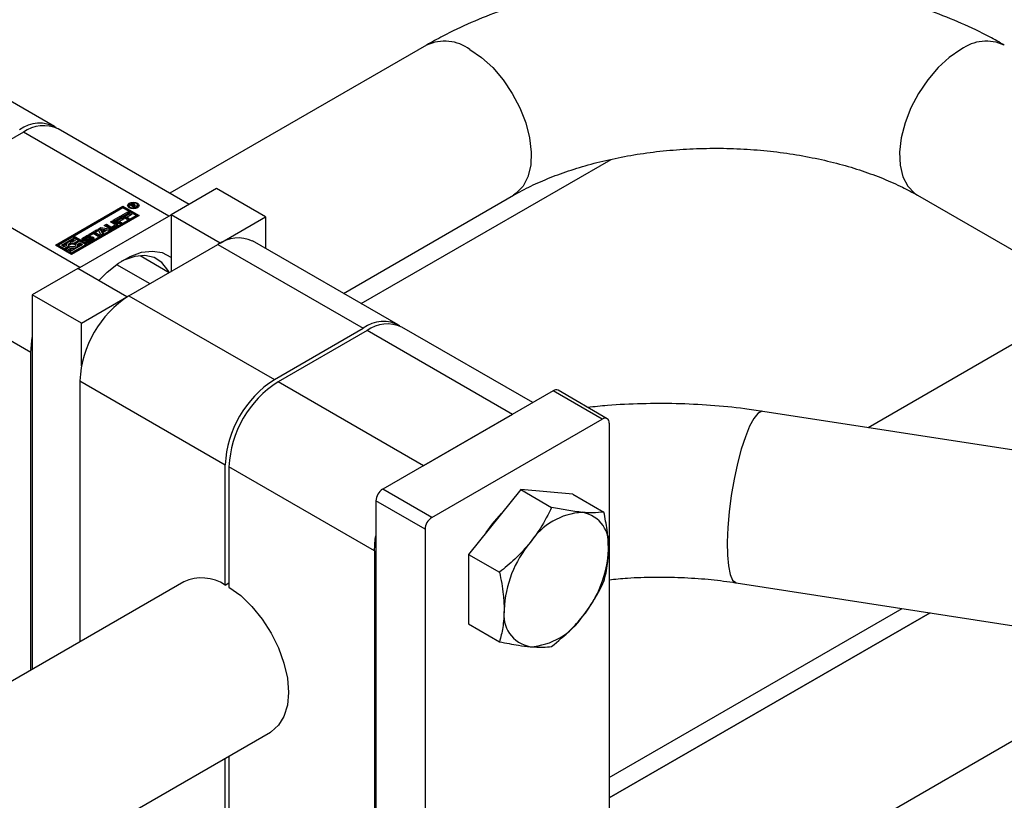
# Model space of a CAD drawing. Header units: millimetres. Extents: x 0 to 25230, y 0 to 17820.
# Tile 141 of 214: x 19130 to 19244, y 9579 to 9669. Entities that reach past the tile are written whole.
import ezdxf

# ---------------------------------------------------------------- set-up
doc = ezdxf.new("R2010")
doc.units = ezdxf.units.MM
doc.linetypes.add('SLD-Sólida', pattern=[0])
doc.layers.add('REFERÊNCIAS', color=9, linetype='SLD-Sólida')

msp = doc.modelspace()

# ---------------------------------------------------------------- linework, layer by layer
at = {"color": 7, "linetype": 'SLD-Sólida', "lineweight": 25, "ltscale": 30}
for p, q in [((19134.1, 9656.9), (19117.35, 9666.57)), ((19176.99, 9666.29), (19147.41, 9649.21)), ((19130.53, 9656.26), (19120.28, 9650.34)), ((19147.29, 9646.58), (19130.53, 9656.26)), ((19149.63, 9647.93), (19134.53, 9656.65)), ((19137.03, 9640.66), (19120.28, 9650.34)), ((19152.77, 9649.74), (19147.54, 9646.72)), ((19158.42, 9646.48), (19152.77, 9649.74)), ((19167.41, 9637.67), (19186.99, 9648.97)), ((19233.56, 9648.97), (19277.4, 9623.66)), ((19134.22, 9643.22), (19142, 9647.71)), ((19142, 9647.55), (19134.37, 9643.14)), ((19142, 9647.51), (19136.38, 9644.26)), ((19141.76, 9646.59), (19142.56, 9647.05)), ((19142, 9647.71), (19143.86, 9646.64)), ((19142, 9647.71), (19142, 9647.55)), ((19143.72, 9646.56), (19142, 9647.55)), ((19143.51, 9646.64), (19142, 9647.51)), ((19142.56, 9647.05), (19142.74, 9646.95)), ((19142.56, 9646.89), (19142.56, 9647.05)), ((19142.69, 9647.81), (19142.69, 9647.65)), ((19142.69, 9647.65), (19142.72, 9647.55)), ((19142.8, 9647.87), (19142.97, 9647.96)), ((19143.31, 9647.57), (19142.8, 9647.87)), ((19142.94, 9647.78), (19142.97, 9647.8)), ((19142.97, 9647.8), (19142.97, 9647.96)), ((19143.02, 9647.9), (19142.99, 9647.87)), ((19142.99, 9647.87), (19143.15, 9647.78)), ((19142.99, 9647.76), (19142.99, 9647.87)), ((19143.04, 9647.9), (19143.02, 9647.9)), ((19143.05, 9647.91), (19143.04, 9647.9)), ((19143.05, 9647.91), (19143.05, 9647.99)), ((19143.15, 9647.78), (19143.17, 9647.79)), ((19143.15, 9647.66), (19143.15, 9647.78)), ((19143.16, 9647.93), (19143.16, 9648.01)), ((19143.17, 9647.77), (19143.17, 9647.79)), ((19143.17, 9647.77), (19143.41, 9647.63)), ((19143.54, 9647.71), (19143.17, 9647.77)), ((19143.17, 9647.65), (19143.17, 9647.77)), ((19143.24, 9647.75), (19143.24, 9647.87)), ((19143.24, 9647.76), (19143.24, 9647.86)), ((19143.31, 9647.8), (19143.31, 9647.97)), ((19143.41, 9647.63), (19143.31, 9647.57)), ((19143.34, 9647.81), (19143.66, 9647.77)), ((19143.34, 9647.74), (19143.34, 9647.81)), ((19143.36, 9647.85), (19143.36, 9647.91)), ((19143.66, 9647.77), (19143.54, 9647.71)), ((19143.68, 9647.55), (19143.71, 9647.65)), ((19143.71, 9647.65), (19143.71, 9647.81)), ((19143.86, 9646.64), (19136.08, 9642.15)), ((19137.03, 9640.66), (19147.29, 9646.58)), ((19137.88, 9643.39), (19143.51, 9646.64)), ((19137.88, 9643.23), (19143.51, 9646.48)), ((19140.57, 9645.9), (19140.81, 9646.04)), ((19141.07, 9645.61), (19140.57, 9645.9)), ((19140.71, 9645.82), (19140.81, 9645.88)), ((19140.81, 9646.04), (19141.34, 9645.74)), ((19140.81, 9645.88), (19140.81, 9646.04)), ((19140.81, 9645.88), (19141.34, 9645.57)), ((19140.89, 9646.09), (19141.69, 9646.55)), ((19141.62, 9645.67), (19140.89, 9646.09)), ((19141.03, 9646.01), (19141.69, 9646.39)), ((19141.87, 9646.45), (19141.31, 9646.12)), ((19141.31, 9646.12), (19141.43, 9646.05)), ((19141.31, 9645.96), (19141.31, 9646.12)), ((19141.31, 9645.96), (19141.43, 9645.89)), ((19141.43, 9646.05), (19141.97, 9646.36)), ((19141.43, 9645.89), (19141.97, 9646.2)), ((19141.43, 9645.89), (19141.43, 9646.05)), ((19142.15, 9646.26), (19141.61, 9645.95)), ((19141.61, 9645.95), (19141.86, 9645.8)), ((19141.61, 9645.79), (19141.61, 9645.95)), ((19141.69, 9646.55), (19141.87, 9646.45)), ((19141.69, 9646.39), (19141.69, 9646.55)), ((19141.69, 9646.39), (19141.73, 9646.37)), ((19142.49, 9646.17), (19141.76, 9646.59)), ((19141.9, 9646.51), (19142.56, 9646.89)), ((19141.97, 9646.36), (19142.15, 9646.26)), ((19141.97, 9646.2), (19141.97, 9646.36)), ((19141.97, 9646.2), (19142.01, 9646.18)), ((19142.74, 9646.95), (19142.18, 9646.63)), ((19142.18, 9646.63), (19142.3, 9646.55)), ((19142.18, 9646.46), (19142.18, 9646.63)), ((19142.18, 9646.46), (19142.3, 9646.39)), ((19142.3, 9646.55), (19142.84, 9646.86)), ((19142.3, 9646.39), (19142.84, 9646.7)), ((19142.3, 9646.39), (19142.3, 9646.55)), ((19143.02, 9646.76), (19142.48, 9646.45)), ((19142.48, 9646.45), (19142.73, 9646.31)), ((19142.48, 9646.29), (19142.48, 9646.45)), ((19142.48, 9646.29), (19142.59, 9646.23)), ((19142.73, 9646.31), (19142.49, 9646.17)), ((19142.56, 9646.89), (19142.6, 9646.87)), ((19142.84, 9646.86), (19143.02, 9646.76)), ((19142.84, 9646.7), (19142.84, 9646.86)), ((19142.84, 9646.7), (19142.88, 9646.68)), ((19143.51, 9646.48), (19143.51, 9646.64)), ((19147.29, 9646.58), (19147.54, 9646.72)), ((19153.19, 9643.46), (19147.54, 9646.72)), ((19147.54, 9646.72), (19147.54, 9640.19)), ((19153.19, 9643.46), (19158.42, 9646.48)), ((19158.42, 9646.48), (19158.42, 9642.86)), ((19138.08, 9644.46), (19138.96, 9644.98)), ((19138.22, 9644.38), (19138.96, 9644.81)), ((19139.14, 9644.87), (19138.82, 9644.69)), ((19138.96, 9644.98), (19139.14, 9644.87)), ((19138.96, 9644.81), (19138.96, 9644.98)), ((19138.96, 9644.81), (19139, 9644.79)), ((19139.13, 9645.07), (19139.47, 9645.27)), ((19139.47, 9644.42), (19139.13, 9645.07)), ((19139.19, 9644.95), (19139.47, 9645.11)), ((19139.91, 9645), (19139.46, 9645.08)), ((19139.46, 9645.08), (19139.59, 9644.82)), ((19139.46, 9644.92), (19139.46, 9645.08)), ((19139.46, 9644.92), (19139.59, 9644.66)), ((19139.47, 9645.27), (19140.59, 9645.07)), ((19139.47, 9645.11), (19139.47, 9645.27)), ((19139.47, 9645.11), (19140.38, 9644.95)), ((19139.59, 9644.82), (19139.91, 9645)), ((19139.59, 9644.66), (19139.91, 9644.84)), ((19139.59, 9644.66), (19139.59, 9644.82)), ((19140.15, 9644.96), (19139.67, 9644.68)), ((19139.85, 9645.49), (19140.09, 9645.63)), ((19140.38, 9645.18), (19139.85, 9645.49)), ((19139.91, 9644.84), (19139.91, 9645)), ((19139.99, 9645.41), (19140.09, 9645.46)), ((19140.09, 9645.63), (19140.59, 9645.34)), ((19140.09, 9645.46), (19140.09, 9645.63)), ((19140.09, 9645.46), (19140.59, 9645.17)), ((19140.34, 9644.93), (19140.15, 9644.96)), ((19140.59, 9645.07), (19140.34, 9644.93)), ((19140.59, 9645.17), (19140.59, 9645.34)), ((19140.73, 9645.34), (19141.07, 9645.53)), ((19140.73, 9645.17), (19141.07, 9645.37)), ((19140.73, 9645.17), (19140.73, 9645.34)), ((19141.34, 9645.48), (19140.83, 9645.18)), ((19141.07, 9645.37), (19141.07, 9645.53)), ((19141.1, 9645.41), (19141.1, 9645.57)), ((19141.34, 9645.57), (19141.34, 9645.74)), ((19141.61, 9645.79), (19141.72, 9645.72)), ((19141.86, 9645.8), (19141.62, 9645.67)), ((19136.2, 9644.16), (19134.57, 9643.22)), ((19134.92, 9643.22), (19136.38, 9644.06)), ((19135.9, 9643.62), (19136.38, 9643.9)), ((19136.38, 9644.06), (19136.2, 9644.16)), ((19136.69, 9643.88), (19136.28, 9643.64)), ((19136.34, 9643.47), (19136.87, 9643.78)), ((19136.34, 9643.31), (19136.87, 9643.62)), ((19136.38, 9644.1), (19136.38, 9644.26)), ((19136.38, 9644.26), (19137.88, 9643.39)), ((19136.38, 9644.1), (19137.88, 9643.23)), ((19136.38, 9643.9), (19136.38, 9644.06)), ((19137.04, 9643.68), (19136.52, 9643.37)), ((19136.87, 9643.78), (19136.69, 9643.88)), ((19136.87, 9643.62), (19136.87, 9643.78)), ((19137.71, 9643.29), (19137.04, 9643.68)), ((19137.36, 9643.89), (19137.29, 9643.84)), ((19137.36, 9644.05), (19137.79, 9644.3)), ((19137.36, 9643.89), (19137.79, 9644.14)), ((19137.36, 9643.89), (19137.36, 9644.05)), ((19137.53, 9643.9), (19137.53, 9643.74)), ((19137.55, 9643.73), (19137.55, 9643.89)), ((19137.95, 9644.17), (19137.58, 9643.96)), ((19137.58, 9643.73), (19137.58, 9643.88)), ((19137.62, 9643.73), (19137.62, 9643.88)), ((19137.65, 9643.73), (19137.65, 9643.89)), ((19137.65, 9643.62), (19137.83, 9643.73)), ((19137.68, 9643.9), (19138.1, 9644.14)), ((19137.68, 9643.74), (19138.1, 9643.97)), ((19137.68, 9643.74), (19137.68, 9643.9)), ((19137.79, 9644.14), (19137.79, 9644.3)), ((19138.24, 9644.02), (19137.82, 9643.79)), ((19137.83, 9643.73), (19137.83, 9643.72)), ((19137.83, 9643.56), (19137.83, 9643.73)), ((19137.83, 9643.56), (19137.83, 9643.72)), ((19137.85, 9643.56), (19137.85, 9643.72)), ((19137.88, 9643.56), (19137.88, 9643.72)), ((19137.92, 9643.56), (19137.92, 9643.73)), ((19137.96, 9643.74), (19138.33, 9643.96)), ((19137.96, 9643.58), (19138.33, 9643.8)), ((19137.96, 9643.58), (19137.96, 9643.74)), ((19138.25, 9644.36), (19138.08, 9644.46)), ((19138.27, 9644.3), (19138.08, 9644.19)), ((19138.1, 9643.97), (19138.1, 9644.14)), ((19138.55, 9643.87), (19138.12, 9643.62)), ((19138.58, 9644.55), (19138.25, 9644.36)), ((19138.33, 9643.8), (19138.33, 9643.96)), ((19138.37, 9643.83), (19138.37, 9643.99)), ((19138.38, 9643.85), (19138.38, 9644.01)), ((19139.13, 9644.23), (19138.58, 9644.55)), ((19138.82, 9644.69), (19139.37, 9644.37)), ((19138.82, 9644.52), (19138.82, 9644.69)), ((19138.82, 9644.52), (19139.23, 9644.29)), ((19139.37, 9644.37), (19139.13, 9644.23)), ((19139.72, 9644.57), (19139.47, 9644.42)), ((19139.67, 9644.68), (19139.72, 9644.57)), ((19139.67, 9644.54), (19139.67, 9644.68)), ((19173.7, 9634.04), (19156.94, 9643.71)), ((19136.08, 9642.15), (19134.22, 9643.22)), ((19134.57, 9643.06), (19134.57, 9643.22)), ((19134.57, 9643.22), (19135.24, 9642.84)), ((19134.57, 9643.06), (19135.24, 9642.68)), ((19135.24, 9643.04), (19134.92, 9643.22)), ((19135.07, 9643.14), (19135.51, 9643.4)), ((19135.48, 9643.18), (19135.24, 9643.04)), ((19135.24, 9642.84), (19135.77, 9643.14)), ((19135.24, 9642.68), (19135.77, 9642.98)), ((19135.24, 9642.68), (19135.24, 9642.84)), ((19135.94, 9643.04), (19135.41, 9642.74)), ((19135.41, 9642.74), (19135.59, 9642.64)), ((19135.41, 9642.57), (19135.41, 9642.74)), ((19135.41, 9642.57), (19135.59, 9642.47)), ((19135.47, 9643.26), (19135.47, 9643.17)), ((19135.59, 9642.64), (19136, 9642.88)), ((19135.59, 9642.47), (19136, 9642.71)), ((19135.59, 9642.47), (19135.59, 9642.64)), ((19135.77, 9642.98), (19135.77, 9643.14)), ((19137.36, 9643.29), (19135.9, 9642.46)), ((19136, 9642.71), (19136, 9642.88)), ((19136.08, 9642.35), (19137.71, 9643.29)), ((19136.08, 9642.19), (19137.71, 9643.13)), ((19136.34, 9643.31), (19136.34, 9643.47)), ((19136.52, 9643.21), (19136.52, 9643.37)), ((19136.52, 9643.21), (19136.54, 9643.18)), ((19136.8, 9643.34), (19137.04, 9643.48)), ((19136.82, 9643.18), (19137.04, 9643.31)), ((19136.82, 9643.1), (19136.82, 9643.26)), ((19137.04, 9643.48), (19137.36, 9643.29)), ((19137.04, 9643.31), (19137.04, 9643.48)), ((19137.04, 9643.31), (19137.22, 9643.21)), ((19137.71, 9643.13), (19137.71, 9643.29)), ((19137.88, 9643.39), (19137.88, 9643.23)), ((19142.69, 9637.4), (19152.94, 9643.32)), ((19152.94, 9643.32), (19169.7, 9633.64)), ((19153.19, 9643.46), (19153.19, 9643.45)), ((19135.9, 9642.29), (19135.9, 9642.46)), ((19135.9, 9642.46), (19136.08, 9642.35)), ((19135.9, 9642.29), (19136.08, 9642.19)), ((19136.08, 9642.19), (19136.08, 9642.35)), ((19143.98, 9642.03), (19147.34, 9640.08)), ((19131.38, 9630.86), (19114.62, 9640.54)), ((19136.79, 9640.52), (19131.55, 9637.5)), ((19136.79, 9640.52), (19137.03, 9640.66)), ((19142.44, 9637.25), (19136.79, 9640.52)), ((19141.27, 9641), (19145.1, 9638.79)), ((19137.21, 9634.23), (19131.55, 9637.5)), ((19131.55, 9637.5), (19131.55, 9594.34)), ((19137.21, 9634.23), (19142.44, 9637.25)), ((19142.44, 9637.25), (19142.44, 9637.25)), ((19142.69, 9637.4), (19159.45, 9627.72)), ((19253.92, 9637.21), (19227.89, 9622.18)), ((19137.21, 9629.32), (19137.21, 9634.23)), ((19159.45, 9627.72), (19169.7, 9633.64)), ((19170.13, 9633.4), (19159.87, 9627.48)), ((19186.89, 9623.72), (19170.13, 9633.4)), ((19189.23, 9625.07), (19174.13, 9633.79)), ((19131.38, 9594.24), (19131.38, 9630.86)), ((19137.03, 9627.6), (19153.79, 9617.92)), ((19137.03, 9627.6), (19137.03, 9597.5)), ((19176.63, 9617.8), (19159.87, 9627.48)), ((19191.59, 9626.44), (19171.93, 9615.09)), ((19197.24, 9623.17), (19191.59, 9626.44)), ((19197.79, 9623.22), (19192.14, 9626.49)), ((19186.89, 9623.72), (19176.63, 9617.8)), ((19313.17, 9608.99), (19215.74, 9624.06)), ((19177.59, 9611.82), (19197.24, 9623.17)), ((19198.02, 9622.72), (19198.02, 9567.36)), ((19153.79, 9604.04), (19153.79, 9617.92)), ((19170.98, 9608), (19154.22, 9617.68)), ((19154.22, 9617.68), (19154.22, 9603.79)), ((19177.59, 9611.82), (19171.93, 9615.09)), ((19187.84, 9615.06), (19181.83, 9607.58)), ((19187.84, 9615.06), (19191.4, 9613)), ((19193.85, 9614.52), (19187.84, 9615.06)), ((19193.85, 9614.52), (19197.42, 9612.46)), ((19176.81, 9610.48), (19171.15, 9613.74)), ((19171.15, 9613.74), (19171.15, 9558.38)), ((19176.81, 9610.48), (19176.81, 9555.11)), ((19170.98, 9608), (19170.98, 9563.91)), ((19181.83, 9607.58), (19185.39, 9605.52)), ((19181.83, 9607.58), (19181.83, 9599.57)), ((19149.01, 9604.42), (18928.8, 9477.29)), ((19153.79, 9604.04), (19154.22, 9604.28)), ((19212.68, 9604.3), (19310.12, 9589.23)), ((19198.02, 9581.85), (19231.79, 9601.34)), ((19181.83, 9599.57), (19185.39, 9597.51)), ((19262.7, 9596.56), (19187.01, 9552.87)), ((18938.8, 9459.97), (19159, 9587.09)), ((19153.79, 9573.83), (19153.79, 9584.09)), ((19154.22, 9584.33), (19154.22, 9573.59))]:
    msp.add_line(p, q, dxfattribs=at)
at = {"color": 7, "linetype": 'SLD-Sólida', "lineweight": 25, "ltscale": 30, "flags": 128}
for points in [[(19181.99, 9665.79), (19183.33, 9664.87), (19184.62, 9663.69), (19185.81, 9662.29), (19186.87, 9660.72), (19187.75, 9659.04), (19188.42, 9657.31), (19188.86, 9655.59), (19189.05, 9653.94), (19188.99, 9652.43), (19188.67, 9651.1), (19188.11, 9650.01), (19187.33, 9649.2), (19186.99, 9648.97)], [(19238.56, 9665.79), (19237.22, 9664.87), (19235.93, 9663.69), (19234.74, 9662.29), (19233.68, 9660.72), (19232.8, 9659.04), (19232.13, 9657.31), (19231.69, 9655.59), (19231.5, 9653.94), (19231.56, 9652.43), (19231.88, 9651.1), (19232.44, 9650.01), (19233.22, 9649.2), (19233.56, 9648.97)], [(19142.73, 9647.54), (19142.59, 9647.66), (19142.54, 9647.81), (19142.59, 9647.96), (19142.73, 9648.08), (19142.95, 9648.16), (19143.2, 9648.19), (19143.45, 9648.16), (19143.67, 9648.08), (19143.81, 9647.96), (19143.86, 9647.81), (19143.81, 9647.66), (19143.67, 9647.54), (19143.45, 9647.46), (19143.2, 9647.43), (19142.95, 9647.46), (19142.73, 9647.54)], [(19142.55, 9647.73), (19142.59, 9647.79), (19142.72, 9647.91)], [(19142.84, 9647.6), (19143, 9647.54), (19143.2, 9647.51), (19143.4, 9647.54), (19143.56, 9647.6), (19143.67, 9647.7), (19143.71, 9647.81), (19143.67, 9647.92), (19143.56, 9648.02), (19143.4, 9648.08), (19143.2, 9648.11), (19143, 9648.08), (19142.84, 9648.02), (19142.73, 9647.92), (19142.69, 9647.81), (19142.73, 9647.7), (19142.84, 9647.6)], [(19142.99, 9647.81), (19142.98, 9647.8), (19142.97, 9647.8)], [(19143.68, 9647.91), (19143.81, 9647.79), (19143.85, 9647.73)], [(19141.4, 9645.52), (19141.38, 9645.55), (19141.34, 9645.57)], [(19136.28, 9643.64), (19136.11, 9643.65), (19135.95, 9643.63), (19135.79, 9643.59), (19135.66, 9643.53), (19135.56, 9643.46), (19135.49, 9643.37), (19135.47, 9643.28), (19135.48, 9643.18)], [(19137.82, 9643.79), (19137.71, 9643.75), (19137.59, 9643.73), (19137.46, 9643.75), (19137.36, 9643.79), (19137.29, 9643.85), (19137.26, 9643.92), (19137.29, 9643.99), (19137.36, 9644.05)], [(19138.1, 9644.14), (19138.21, 9644.18), (19138.33, 9644.19), (19138.45, 9644.17), (19138.56, 9644.13), (19138.63, 9644.07), (19138.65, 9644), (19138.62, 9643.93), (19138.55, 9643.87)], [(19138.24, 9644.02), (19138.21, 9644.01), (19138.1, 9643.97)], [(19135.77, 9643.14), (19135.72, 9643.22), (19135.72, 9643.29), (19135.76, 9643.37), (19135.84, 9643.43), (19135.95, 9643.48), (19136.08, 9643.5), (19136.21, 9643.5), (19136.34, 9643.47)], [(19136.52, 9643.37), (19136.56, 9643.3), (19136.56, 9643.22), (19136.52, 9643.15), (19136.44, 9643.08), (19136.33, 9643.04), (19136.2, 9643.02), (19136.07, 9643.02), (19135.94, 9643.04)], [(19136, 9642.88), (19136.17, 9642.87), (19136.33, 9642.89), (19136.49, 9642.92), (19136.62, 9642.98), (19136.72, 9643.06), (19136.79, 9643.15), (19136.81, 9643.24), (19136.8, 9643.34)], [(19137.91, 9643.56), (19137.92, 9643.56), (19137.92, 9643.56)], [(19139.2, 9639.12), (19140.17, 9640.1), (19141.49, 9641.16), (19142.83, 9641.93), (19144.15, 9642.4), (19145.4, 9642.54), (19146.53, 9642.36), (19147.51, 9641.85), (19147.54, 9641.82)], [(19147.32, 9640.07), (19147.17, 9640.36), (19146.49, 9641.23), (19145.6, 9641.79), (19144.54, 9642.03), (19143.36, 9641.93), (19142.1, 9641.51), (19141.8, 9641.36)], [(19131.38, 9630.86), (19131.49, 9632.2), (19131.55, 9632.59)], [(19215.74, 9624.06), (19215.61, 9624.07), (19215.17, 9623.83), (19214.7, 9623.25), (19214.21, 9622.35)], [(19214.21, 9622.35), (19213.72, 9621.14), (19213.25, 9619.69), (19212.81, 9618.04), (19212.42, 9616.24), (19212.1, 9614.38), (19211.85, 9612.5), (19211.69, 9610.69), (19211.62, 9609), (19211.65, 9607.5), (19211.76, 9606.24), (19211.97, 9605.27), (19212.25, 9604.62), (19212.61, 9604.32), (19212.68, 9604.3)], [(19183.87, 9610.12), (19184.57, 9611.11), (19185.62, 9612.28)], [(19170.98, 9608), (19171.08, 9609.34), (19171.15, 9609.73)], [(19154.22, 9603.79), (19155.57, 9602.82), (19156.86, 9601.58), (19158.04, 9600.13), (19159.08, 9598.51), (19159.93, 9596.8), (19160.56, 9595.04), (19160.95, 9593.31), (19161.08, 9591.67), (19160.95, 9590.19), (19160.56, 9588.9), (19159.93, 9587.88), (19159.08, 9587.14), (19159, 9587.09)]]:
    msp.add_lwpolyline(points, dxfattribs=at)
at = {"color": 7, "linetype": 'SLD-Sólida', "lineweight": 25, "ltscale": 900}
for centre, radius, start, end in [((19179.07, 9661.79), 4.95, 53.8745, 114.815), ((19241.48, 9661.79), 4.95, 65.185, 126.1255), ((19132.4, 9653.53), 3.76, 59.4865, 127.6924), ((19132.87, 9652.98), 4.02, 65.6929, 125.6176), ((19143.17, 9647.6), 0.408, 107.121, 119.083), ((19143.15, 9647.66), 0.347, 88.0817, 106.7176), ((19143.16, 9647.68), 0.258, 102.0183, 115.6713), ((19143.13, 9647.8), 0.134, 70.7189, 101.3078), ((19143.16, 9647.73), 0.28, 58.6185, 90.2037), ((19143.11, 9647.92), 0.142, 295.5338, 334.4657), ((19143.12, 9647.76), 0.171, 56.776, 70.6424), ((19143.19, 9647.86), 0.0471, 354.386, 64.8009), ((19143.18, 9647.61), 0.229, 56.9789, 74.9125), ((19143.25, 9647.85), 0.135, 28.4631, 63.0053), ((19143.22, 9647.65), 0.173, 49.1422, 61.0564), ((19143.29, 9647.88), 0.0808, 304.8218, 23.5184), ((19140.6, 9645.62), 0.492, 242.6097, 297.3903), ((19140.66, 9645.48), 0.158, 242.6097, 297.3903), ((19140.66, 9645.31), 0.158, 242.6097, 297.3903), ((19141.06, 9645.57), 0.0448, 290.7834, 69.2166), ((19141.05, 9645.41), 0.0516, 294.3747, 354.3052), ((19141.29, 9645.61), 0.14, 290.7834, 69.2166), ((19137.55, 9643.74), 0.0165, 180.8204, 210.5521), ((19137.58, 9643.9), 0.0505, 132.2464, 167.6366), ((19137.56, 9643.91), 0.0206, 172.3966, 247.2258), ((19137.65, 9643.84), 0.135, 119.448, 134.9752), ((19137.58, 9643.94), 0.0625, 240.4434, 269.9497), ((19137.58, 9644.03), 0.156, 267.818, 281.8478), ((19137.57, 9644.1), 0.227, 281.8651, 291.321), ((19137.56, 9644.11), 0.238, 292.0863, 298.7048), ((19137.89, 9644.06), 0.496, 240.9946, 297.5287), ((19137.57, 9643.94), 0.223, 296.7587, 298.8038), ((19138.02, 9643.86), 0.496, 60.7736, 117.5496), ((19138.01, 9643.73), 0.467, 90.4436, 118.0546), ((19137.86, 9643.78), 0.0582, 242.5652, 260.4478), ((19137.87, 9643.83), 0.117, 261.5243, 276.3071), ((19137.86, 9643.91), 0.198, 276.2398, 288.9147), ((19137.85, 9643.93), 0.214, 288.9576, 299.6966), ((19138.06, 9643.99), 0.21, 110.3559, 119.7667), ((19138.05, 9644.01), 0.187, 99.7213, 111.0835), ((19138.05, 9644.07), 0.125, 83.395, 101.5493), ((19138.05, 9644.14), 0.06, 61.3555, 84.6933), ((19138.35, 9643.8), 0.244, 103.328, 116.1046), ((19138.33, 9643.85), 0.187, 90.7071, 103.3034), ((19138.34, 9644), 0.044, 28.2409, 99.9419), ((19138.27, 9644.07), 0.125, 298.9744, 320.6719), ((19138.27, 9643.91), 0.125, 298.9744, 320.6719), ((19138.34, 9644.01), 0.0348, 318.0919, 8.3602), ((19138.36, 9643.66), 0.367, 45.7719, 87.7395), ((19138.34, 9643.85), 0.0356, 318.3799, 358.9033), ((19155.29, 9640.04), 4.02, 65.6929, 125.6176), ((19136.14, 9642.81), 0.539, 67.8011, 137.5088), ((19136.14, 9643.84), 1.14, 263.1418, 282.3589), ((19136.56, 9643.1), 0.252, 325.0624, 359.1602), ((19137.85, 9643.77), 0.214, 288.9576, 299.6966), ((19149.32, 9627.04), 12.29, 122.6055, 177.3945), ((19172, 9630.67), 3.76, 59.4865, 127.6924), ((19172.47, 9630.12), 4.02, 65.6929, 125.6176), ((19166.07, 9617.36), 12.29, 122.6055, 177.3945), ((19166.5, 9617.12), 12.29, 122.6055, 177.3945), ((19191.91, 9625.99), 0.553, 65.6929, 125.6176), ((19197.55, 9622.8), 0.48, 350.786, 129.2033), ((19172.84, 9613.66), 1.69, 122.6055, 177.3945), ((19195.41, 9604.68), 7.76, 93.4295, 146.5651), ((19194.26, 9608.75), 3.74, 350.7481, 79.4532), ((19178.5, 9610.4), 1.69, 122.6055, 177.3945), ((19198.96, 9600.61), 13.05, 140.2279, 177.3607), ((19184.92, 9608.75), 13.05, 320.2279, 357.3607), ((19151.07, 9599.97), 4.9, 56.137, 114.8746), ((19189.62, 9600.61), 3.74, 170.7481, 259.4532), ((19188.47, 9604.68), 7.76, 273.4295, 326.5651)]:
    msp.add_arc(centre, radius, start, end, dxfattribs=at)
at = {"color": 7, "linetype": 'SLD-Sólida', "lineweight": 25, "ltscale": 30}
for points, knots in [([(19243.56, 9666.29), (19243, 9666.61), (19241.41, 9667.5), (19238.64, 9668.82), (19235.22, 9670.2), (19231.65, 9671.39), (19227.95, 9672.39), (19224.16, 9673.19), (19220.28, 9673.79), (19216.35, 9674.19), (19212.39, 9674.4), (19208.42, 9674.4), (19204.45, 9674.21), (19200.52, 9673.82), (19196.64, 9673.23), (19192.84, 9672.45), (19189.14, 9671.46), (19185.55, 9670.28), (19182.1, 9668.91), (19179.26, 9667.56), (19177.61, 9666.63), (19176.99, 9666.29)], [0, 0, 0, 0, 0.030371, 0.08587, 0.141276, 0.196576, 0.251722, 0.306707, 0.361546, 0.416274, 0.470929, 0.525558, 0.580208, 0.634913, 0.689722, 0.744684, 0.799845, 0.855246, 0.910917, 0.96686, 1, 1, 1, 1]), ([(19186.99, 9648.97), (19187.32, 9649.15), (19188.29, 9649.7), (19190.07, 9650.55), (19192.4, 9651.48), (19194.93, 9652.31), (19197.64, 9653.02), (19200.5, 9653.6), (19203.48, 9654.03), (19206.54, 9654.3), (19209.64, 9654.42), (19212.76, 9654.37), (19215.85, 9654.16), (19218.87, 9653.79), (19221.79, 9653.26), (19224.58, 9652.6), (19227.21, 9651.81), (19229.63, 9650.91), (19231.77, 9649.96), (19232.99, 9649.28), (19233.56, 9648.97)], [0, 0, 0, 0, 0.029265, 0.085265, 0.141665, 0.198529, 0.255832, 0.313518, 0.371518, 0.429752, 0.488139, 0.546595, 0.605029, 0.663336, 0.721435, 0.779243, 0.836683, 0.893686, 0.950202, 1, 1, 1, 1]), ([(19215.74, 9624.06), (19215.04, 9624.17), (19213.05, 9624.46), (19209.73, 9624.78), (19205.76, 9624.98), (19201.79, 9624.97), (19198.38, 9624.82), (19196.32, 9624.59), (19195.57, 9624.51)], [0, 0, 0, 0, 0.105521, 0.301164, 0.49657, 0.69189, 0.887294, 1, 1, 1, 1]), ([(19191.4, 9613), (19191, 9612.19), (19190.31, 9610.79), (19189.34, 9609.49), (19188.94, 9608.95)], [0, 0, 0, 0, 0.581944, 1, 1, 1, 1]), ([(19194.95, 9612.42), (19194.37, 9612.49), (19193.29, 9612.61), (19192, 9612.88), (19191.4, 9613)], [0, 0, 0, 0, 0.5352597, 1, 1, 1, 1]), ([(19197.42, 9612.46), (19197.01, 9612.42), (19196.32, 9612.33), (19195.35, 9612.4), (19194.95, 9612.42)], [0, 0, 0, 0, 0.581944, 1, 1, 1, 1]), ([(19197.95, 9608.15), (19197.92, 9608.89), (19197.86, 9610.28), (19197.56, 9611.77), (19197.42, 9612.46)], [0, 0, 0, 0, 0.53526, 1, 1, 1, 1]), ([(19188.94, 9608.95), (19188.36, 9608.29), (19187.28, 9607.06), (19185.99, 9606.01), (19185.39, 9605.52)], [0, 0, 0, 0, 0.53526, 1, 1, 1, 1]), ([(19197.42, 9604.45), (19197.59, 9605.12), (19197.89, 9606.26), (19197.93, 9607.59), (19197.95, 9608.15)], [0, 0, 0, 0, 0.581944, 1, 1, 1, 1]), ([(19185.39, 9605.52), (19185.57, 9604.66), (19185.87, 9603.17), (19185.91, 9601.79), (19185.93, 9601.21)], [0, 0, 0, 0, 0.581944, 1, 1, 1, 1]), ([(19194.95, 9600.4), (19195.46, 9601.1), (19196.42, 9602.4), (19197.1, 9603.8), (19197.42, 9604.45)], [0, 0, 0, 0, 0.53526, 1, 1, 1, 1]), ([(19198.02, 9604.66), (19198.72, 9604.73), (19200.44, 9604.9), (19203.23, 9604.99), (19206.34, 9604.94), (19209.37, 9604.74), (19211.47, 9604.48), (19212.55, 9604.32), (19212.68, 9604.3)], [0, 0, 0, 0, 0.143913, 0.353654, 0.563645, 0.773553, 0.971712, 1, 1, 1, 1]), ([(19185.93, 9601.21), (19185.9, 9600.5), (19185.84, 9599.18), (19185.54, 9598.04), (19185.39, 9597.51)], [0, 0, 0, 0, 0.53526, 1, 1, 1, 1]), ([(19191.4, 9596.97), (19192.15, 9597.59), (19193.44, 9598.64), (19194.5, 9599.88), (19194.95, 9600.4)], [0, 0, 0, 0, 0.581944, 1, 1, 1, 1]), ([(19185.39, 9597.51), (19186.14, 9597.36), (19187.43, 9597.1), (19188.49, 9596.98), (19188.94, 9596.93)], [0, 0, 0, 0, 0.581944, 1, 1, 1, 1]), ([(19188.94, 9596.93), (19189.45, 9596.9), (19190.41, 9596.84), (19191.09, 9596.93), (19191.4, 9596.97)], [0, 0, 0, 0, 0.5352597, 1, 1, 1, 1])]:
    msp.add_open_spline(points, degree=3, knots=knots, dxfattribs=at)
at = {"layer": 'REFERÊNCIAS', "linetype": 'SLD-Sólida', "lineweight": 25, "ltscale": 30}
for p, q in [((19169.45, 9636.49), (19198.24, 9653.11)), ((19235, 9600.85), (19198.02, 9579.5)), ((19198.02, 9579.5), (19235, 9600.85))]:
    msp.add_line(p, q, dxfattribs=at)

doc.saveas('drawing.dxf')
